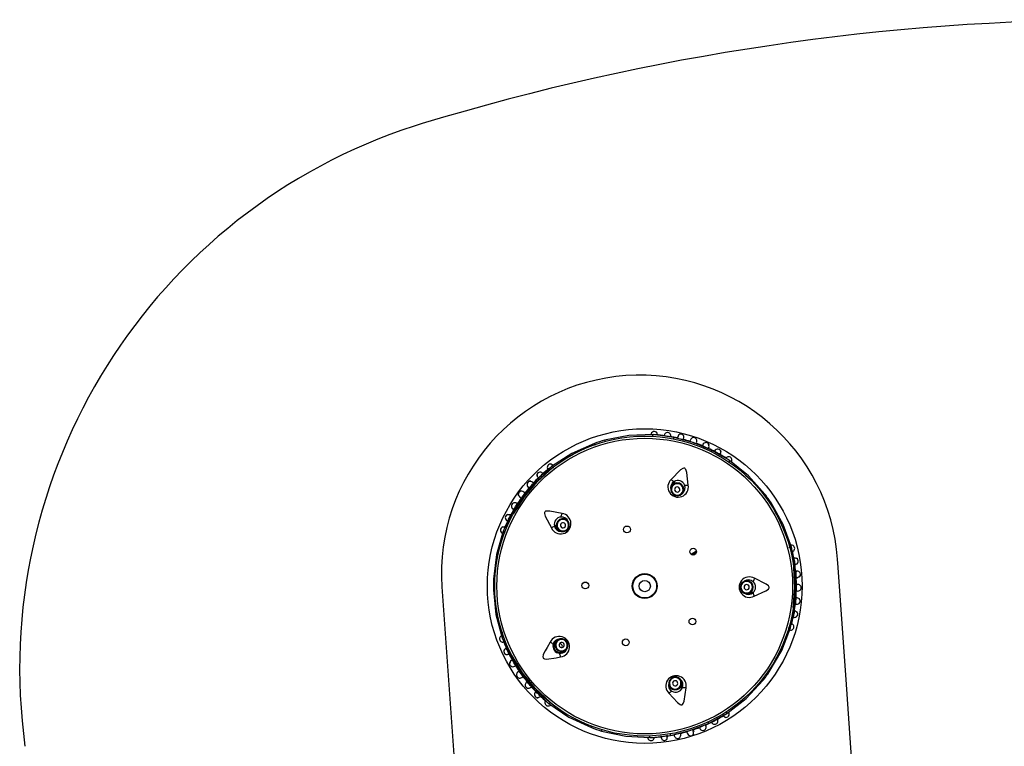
# Model space of a CAD drawing. Header units: millimetres. Extents: x 2845.84 to 2846.96, y 2905.71 to 2908.01.
# Tile 14 of 33: x 2846.19 to 2846.38, y 2906.8 to 2906.94. Entities that reach past the tile are written whole.
import ezdxf

# ---------------------------------------------------------------- set-up
doc = ezdxf.new("R2010")
doc.units = ezdxf.units.MM
doc.layers.add('SANINDUSA', color=3, linetype='Continuous')

msp = doc.modelspace()

# ---------------------------------------------------------------- linework, layer by layer
at = {"layer": 'SANINDUSA', "linetype": 'Continuous'}
for p, q in [((2846.26561740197, 2906.918725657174), (2846.264086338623, 2906.918247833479)), ((2846.300644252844, 2906.857956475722), (2846.300709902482, 2906.857717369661)), ((2846.309531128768, 2906.858955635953), (2846.309534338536, 2906.859033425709)), ((2846.310382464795, 2906.858962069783), (2846.309947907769, 2906.85901871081)), ((2846.313921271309, 2906.858500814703), (2846.310382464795, 2906.858962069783)), ((2846.310774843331, 2906.858951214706), (2846.310786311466, 2906.859097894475)), ((2846.312067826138, 2906.858842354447), (2846.31208093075, 2906.858943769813)), ((2846.313315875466, 2906.858601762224), (2846.313342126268, 2906.858752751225)), ((2846.317614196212, 2906.85750289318), (2846.313921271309, 2906.858500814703)), ((2846.3171093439, 2906.858013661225), (2846.317022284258, 2906.85773522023)), ((2846.321158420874, 2906.856063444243), (2846.317614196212, 2906.85750289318)), ((2846.318226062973, 2906.857329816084), (2846.318325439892, 2906.85760489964)), ((2846.319485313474, 2906.857052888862), (2846.319408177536, 2906.85686539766)), ((2846.31947971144, 2906.857039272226), (2846.319500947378, 2906.857090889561)), ((2846.320571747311, 2906.856356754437), (2846.320674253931, 2906.856577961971)), ((2846.324249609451, 2906.85429314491), (2846.321158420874, 2906.856063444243)), ((2846.321724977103, 2906.855822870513), (2846.321771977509, 2906.855913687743)), ((2846.322813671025, 2906.855192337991), (2846.32281547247, 2906.855169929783)), ((2846.32281547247, 2906.855169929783), (2846.322891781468, 2906.855302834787)), ((2846.324635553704, 2906.854072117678), (2846.324249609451, 2906.85429314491)), ((2846.324533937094, 2906.853740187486), (2846.324496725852, 2906.853629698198)), ((2846.290099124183, 2906.852607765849), (2846.287460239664, 2906.85021492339)), ((2846.28774911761, 2906.85000624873), (2846.290712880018, 2906.852707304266)), ((2846.290428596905, 2906.852906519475), (2846.290099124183, 2906.852607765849)), ((2846.290741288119, 2906.853134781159), (2846.290651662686, 2906.853251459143)), ((2846.290712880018, 2906.852707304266), (2846.290806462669, 2906.852637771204)), ((2846.286999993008, 2906.849747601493), (2846.28682128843, 2906.849913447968)), ((2846.28779226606, 2906.850752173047), (2846.287854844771, 2906.850688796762)), ((2846.288822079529, 2906.851514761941), (2846.288719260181, 2906.851628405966)), ((2846.285349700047, 2906.847817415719), (2846.285118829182, 2906.847996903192)), ((2846.286013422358, 2906.848919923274), (2846.285970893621, 2906.848956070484)), ((2846.286002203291, 2906.848929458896), (2846.286156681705, 2906.848798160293)), ((2846.313490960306, 2906.849176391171), (2846.313401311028, 2906.848910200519)), ((2846.315770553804, 2906.848112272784), (2846.315860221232, 2906.84837851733)), ((2846.28459214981, 2906.846797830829), (2846.284316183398, 2906.846993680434)), ((2846.2830576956, 2906.844756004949), (2846.283009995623, 2906.844783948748)), ((2846.283045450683, 2906.844763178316), (2846.283220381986, 2906.844660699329)), ((2846.283727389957, 2906.845844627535), (2846.283681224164, 2906.84587445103)), ((2846.283886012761, 2906.845742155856), (2846.283715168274, 2906.845852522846)), ((2846.332595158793, 2906.84591697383), (2846.332388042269, 2906.845780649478)), ((2846.282905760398, 2906.84408517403), (2846.281450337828, 2906.841023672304)), ((2846.282008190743, 2906.842427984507), (2846.281915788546, 2906.842471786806)), ((2846.282622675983, 2906.843540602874), (2846.282487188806, 2906.843612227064)), ((2846.293357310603, 2906.842633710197), (2846.293131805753, 2906.842801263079)), ((2846.281450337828, 2906.841023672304), (2846.281185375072, 2906.840466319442)), ((2846.281505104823, 2906.841231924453), (2846.281369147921, 2906.841288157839)), ((2846.291640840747, 2906.840794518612), (2846.29186629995, 2906.840626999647)), ((2846.281116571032, 2906.840050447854), (2846.281043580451, 2906.840077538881)), ((2846.28155174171, 2906.840182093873), (2846.281458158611, 2906.840251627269)), ((2846.317217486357, 2906.836054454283), (2846.318244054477, 2906.836731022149)), ((2846.336016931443, 2906.837411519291), (2846.336133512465, 2906.837410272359)), ((2846.33656200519, 2906.836959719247), (2846.336480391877, 2906.837396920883)), ((2846.337215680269, 2906.833457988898), (2846.33656200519, 2906.836959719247)), ((2846.317325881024, 2906.835984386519), (2846.318268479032, 2906.836605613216)), ((2846.31742212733, 2906.835937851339), (2846.31826921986, 2906.83649613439)), ((2846.33706825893, 2906.835345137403), (2846.336980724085, 2906.835328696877)), ((2846.345470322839, 2906.833509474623), (2846.345360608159, 2906.835081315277)), ((2846.337124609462, 2906.834064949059), (2846.337276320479, 2906.83408664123)), ((2846.328214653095, 2906.830985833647), (2846.32793378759, 2906.830988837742)), ((2846.337501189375, 2906.832827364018), (2846.337299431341, 2906.832807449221)), ((2846.337396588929, 2906.83154128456), (2846.337640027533, 2906.831554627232)), ((2846.337486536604, 2906.832825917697), (2846.337542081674, 2906.832831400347)), ((2846.269406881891, 2906.829770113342), (2846.275732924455, 2906.739936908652)), ((2846.337737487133, 2906.830275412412), (2846.337445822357, 2906.830272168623)), ((2846.3279070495, 2906.828488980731), (2846.328187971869, 2906.828485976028)), ((2846.337598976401, 2906.827715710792), (2846.337355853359, 2906.827734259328)), ((2846.337432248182, 2906.829002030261), (2846.337724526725, 2906.828992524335)), ((2846.33640424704, 2906.822328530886), (2846.337134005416, 2906.825821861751)), ((2846.337231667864, 2906.826470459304), (2846.337433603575, 2906.826446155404)), ((2846.337418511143, 2906.826447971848), (2846.337473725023, 2906.826441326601)), ((2846.336796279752, 2906.823969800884), (2846.336946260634, 2906.823938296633)), ((2846.337297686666, 2906.825146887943), (2846.337088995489, 2906.825181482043)), ((2846.337181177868, 2906.825192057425), (2846.337093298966, 2906.825206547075)), ((2846.335967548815, 2906.821893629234), (2846.335850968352, 2906.821894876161)), ((2846.336314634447, 2906.821899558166), (2846.33640424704, 2906.822328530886)), ((2846.280966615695, 2906.820013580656), (2846.281220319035, 2906.819449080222)), ((2846.281243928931, 2906.820222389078), (2846.280996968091, 2906.821170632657)), ((2846.281243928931, 2906.820222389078), (2846.281338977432, 2906.82028990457)), ((2846.291641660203, 2906.819624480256), (2846.291412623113, 2906.819461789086)), ((2846.281220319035, 2906.819449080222), (2846.282609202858, 2906.816358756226)), ((2846.281793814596, 2906.818055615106), (2846.28165395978, 2906.817992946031)), ((2846.2914766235, 2906.817973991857), (2846.291349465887, 2906.817883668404)), ((2846.293381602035, 2906.819327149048), (2846.293278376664, 2906.819253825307)), ((2846.282200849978, 2906.816840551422), (2846.282280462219, 2906.816880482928)), ((2846.292860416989, 2906.817423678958), (2846.293089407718, 2906.817586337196)), ((2846.282911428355, 2906.815776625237), (2846.282698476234, 2906.815657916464)), ((2846.283393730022, 2906.814582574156), (2846.283346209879, 2906.814553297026)), ((2846.283381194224, 2906.814574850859), (2846.283553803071, 2906.814681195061)), ((2846.284237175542, 2906.813610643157), (2846.283995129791, 2906.813446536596)), ((2846.284738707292, 2906.812401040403), (2846.284972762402, 2906.812575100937)), ((2846.285612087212, 2906.811458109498), (2846.285569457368, 2906.811423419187)), ((2846.285758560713, 2906.81157730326), (2846.285600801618, 2906.811448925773)), ((2846.28644048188, 2906.810484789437), (2846.286399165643, 2906.810448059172)), ((2846.286429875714, 2906.810475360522), (2846.286581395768, 2906.810610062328)), ((2846.290230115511, 2906.807571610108), (2846.287324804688, 2906.810335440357)), ((2846.312994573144, 2906.810882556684), (2846.313078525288, 2906.81061445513)), ((2846.315464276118, 2906.811361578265), (2846.315380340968, 2906.811629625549)), ((2846.33101828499, 2906.811809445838), (2846.330824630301, 2906.811964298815)), ((2846.287031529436, 2906.810132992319), (2846.289618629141, 2906.807684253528)), ((2846.287461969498, 2906.80969548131), (2846.287351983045, 2906.809588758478)), ((2846.288260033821, 2906.808692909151), (2846.288321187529, 2906.808757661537)), ((2846.289618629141, 2906.807684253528), (2846.289941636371, 2906.807378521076)), ((2846.290325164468, 2906.807639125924), (2846.290230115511, 2906.807571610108)), ((2846.320596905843, 2906.803565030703), (2846.323730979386, 2906.805271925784)), ((2846.323407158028, 2906.805050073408), (2846.323484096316, 2906.804924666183)), ((2846.323730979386, 2906.805271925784), (2846.324115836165, 2906.805481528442)), ((2846.323986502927, 2906.805926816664), (2846.32402134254, 2906.8058155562)), ((2846.32441594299, 2906.805777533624), (2846.324459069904, 2906.805712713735)), ((2846.298092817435, 2906.802769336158), (2846.298180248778, 2906.803001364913)), ((2846.318829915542, 2906.802800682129), (2846.318903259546, 2906.802610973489)), ((2846.318898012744, 2906.802624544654), (2846.318917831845, 2906.802573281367)), ((2846.320085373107, 2906.803098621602), (2846.320004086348, 2906.803284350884)), ((2846.320079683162, 2906.803111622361), (2846.3201018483, 2906.803060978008)), ((2846.321146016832, 2906.803839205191), (2846.321213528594, 2906.803701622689)), ((2846.322297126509, 2906.804378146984), (2846.322346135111, 2906.804288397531)), ((2846.309325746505, 2906.800850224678), (2846.309767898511, 2906.800898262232)), ((2846.309767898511, 2906.800898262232), (2846.313309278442, 2906.801283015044)), ((2846.310175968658, 2906.800974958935), (2846.310180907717, 2906.800897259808)), ((2846.313956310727, 2906.801390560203), (2846.313995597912, 2906.80119099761)), ((2846.313992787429, 2906.801205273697), (2846.314003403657, 2906.801151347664)), ((2846.315244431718, 2906.801465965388), (2846.315196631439, 2906.801662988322)), ((2846.315241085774, 2906.801479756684), (2846.315254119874, 2906.801426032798)), ((2846.31642596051, 2906.801982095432), (2846.316507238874, 2906.801701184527)), ((2846.317638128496, 2906.802361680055), (2846.317746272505, 2906.802041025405))]:
    msp.add_line(p, q, dxfattribs=at)
at = {"layer": 'SANINDUSA', "linetype": 'Continuous', "flags": 128}
for points in [[(2846.309947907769, 2906.85901871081), (2846.30530210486, 2906.858861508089), (2846.300644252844, 2906.857956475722)], [(2846.314670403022, 2906.858734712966), (2846.314617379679, 2906.858493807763), (2846.3145669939, 2906.858264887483)], [(2846.315771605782, 2906.858075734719), (2846.315807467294, 2906.8582125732), (2846.31586964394, 2906.858451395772)], [(2846.298676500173, 2906.857340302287), (2846.294334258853, 2906.855427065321), (2846.290428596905, 2906.852906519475)], [(2846.320574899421, 2906.856426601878), (2846.320601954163, 2906.85648546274), (2846.320704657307, 2906.856709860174)], [(2846.322761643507, 2906.855128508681), (2846.322827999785, 2906.855244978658), (2846.322932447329, 2906.855429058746)], [(2846.331401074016, 2906.847598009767), (2846.328239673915, 2906.851136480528), (2846.324635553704, 2906.854072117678)], [(2846.316683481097, 2906.849322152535), (2846.316400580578, 2906.851751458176), (2846.316206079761, 2906.85233525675), (2846.316111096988, 2906.852472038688), (2846.316014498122, 2906.852551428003), (2846.31591526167, 2906.852588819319), (2846.315809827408, 2906.85259357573), (2846.315636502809, 2906.852547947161), (2846.315185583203, 2906.852258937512), (2846.313406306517, 2906.850425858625)], [(2846.287460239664, 2906.85021492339), (2846.284996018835, 2906.847288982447), (2846.282905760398, 2906.84408517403)], [(2846.28319011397, 2906.843871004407), (2846.28525077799, 2906.847099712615), (2846.287747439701, 2906.850004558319)], [(2846.28693453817, 2906.849772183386), (2846.286886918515, 2906.849816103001), (2846.286705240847, 2906.849983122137)], [(2846.314188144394, 2906.847330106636), (2846.314671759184, 2906.847267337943), (2846.315142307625, 2906.847393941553), (2846.315528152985, 2906.847690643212), (2846.315770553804, 2906.848112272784), (2846.315832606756, 2906.848594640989), (2846.31570486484, 2906.849064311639), (2846.315406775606, 2906.849449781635), (2846.314983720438, 2906.849692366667), (2846.314500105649, 2906.84975513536), (2846.314029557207, 2906.849628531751), (2846.313643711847, 2906.849331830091), (2846.313401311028, 2906.848910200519), (2846.313339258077, 2906.848427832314), (2846.313466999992, 2906.847958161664), (2846.313765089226, 2906.847572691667), (2846.314188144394, 2906.847330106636)], [(2846.31473587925, 2906.848956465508), (2846.314542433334, 2906.848981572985), (2846.314354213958, 2906.848930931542), (2846.314199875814, 2906.848812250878), (2846.314102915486, 2906.848643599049), (2846.314078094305, 2906.848450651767), (2846.314129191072, 2906.848262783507), (2846.314248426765, 2906.848108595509), (2846.314417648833, 2906.848011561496), (2846.314611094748, 2906.847986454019), (2846.314799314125, 2906.848037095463), (2846.314953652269, 2906.848155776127), (2846.315050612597, 2906.848324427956), (2846.315075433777, 2906.848517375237), (2846.315024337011, 2906.848705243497), (2846.314905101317, 2906.848859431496), (2846.31473587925, 2906.848956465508)], [(2846.284087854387, 2906.847542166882), (2846.284029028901, 2906.847449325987), (2846.284169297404, 2906.847246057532), (2846.284483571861, 2906.846950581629), (2846.284499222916, 2906.846937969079)], [(2846.292488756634, 2906.843875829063), (2846.290090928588, 2906.844357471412), (2846.289475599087, 2906.844352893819), (2846.289316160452, 2906.844304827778), (2846.289210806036, 2906.844237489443), (2846.289144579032, 2906.844154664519), (2846.289107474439, 2906.844055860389), (2846.289097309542, 2906.843876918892), (2846.289232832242, 2906.843358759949), (2846.290426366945, 2906.841100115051)], [(2846.336480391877, 2906.837396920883), (2846.334895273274, 2906.841766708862), (2846.332595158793, 2906.84591697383)], [(2846.282556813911, 2906.843545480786), (2846.282547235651, 2906.843550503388), (2846.282359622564, 2906.843648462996)], [(2846.293612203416, 2906.840887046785), (2846.293821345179, 2906.841327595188), (2846.293846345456, 2906.841814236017), (2846.293683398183, 2906.842272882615), (2846.293357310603, 2906.842633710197), (2846.292917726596, 2906.842841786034), (2846.292431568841, 2906.842865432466), (2846.291972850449, 2906.842701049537), (2846.291611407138, 2906.84237366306), (2846.291402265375, 2906.841933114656), (2846.291377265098, 2906.841446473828), (2846.291540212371, 2906.840987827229), (2846.29186629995, 2906.840626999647), (2846.292305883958, 2906.84041892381), (2846.292792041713, 2906.840395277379), (2846.293250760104, 2906.840559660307), (2846.293612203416, 2906.840887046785)], [(2846.281185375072, 2906.840466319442), (2846.279899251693, 2906.83599932), (2846.279320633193, 2906.831289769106)], [(2846.292234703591, 2906.841910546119), (2846.292151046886, 2906.841734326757), (2846.292141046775, 2906.841539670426), (2846.292206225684, 2906.841356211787), (2846.292336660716, 2906.841211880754), (2846.292512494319, 2906.841128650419), (2846.292706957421, 2906.841119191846), (2846.292890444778, 2906.841184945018), (2846.293035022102, 2906.841315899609), (2846.293118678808, 2906.84149211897), (2846.293128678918, 2906.841686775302), (2846.293063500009, 2906.841870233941), (2846.292933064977, 2906.842014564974), (2846.292757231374, 2906.842097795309), (2846.292562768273, 2906.842107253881), (2846.292379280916, 2906.84204150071), (2846.292234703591, 2906.841910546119)], [(2846.336859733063, 2906.833464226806), (2846.337090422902, 2906.829640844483), (2846.336778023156, 2906.825823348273)], [(2846.337134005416, 2906.825821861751), (2846.337407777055, 2906.829637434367), (2846.337215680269, 2906.833457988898)], [(2846.351795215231, 2906.744024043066), (2846.350204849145, 2906.766316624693), (2846.348620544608, 2906.788661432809), (2846.347041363, 2906.811072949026), (2846.345470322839, 2906.833509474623)], [(2846.326674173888, 2906.829752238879), (2846.326763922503, 2906.82927289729), (2846.327029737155, 2906.828864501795), (2846.327431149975, 2906.828589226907), (2846.3279070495, 2906.828488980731), (2846.328384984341, 2906.82857902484), (2846.328792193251, 2906.828845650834), (2846.329066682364, 2906.829248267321), (2846.329166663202, 2906.829725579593), (2846.329076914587, 2906.830204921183), (2846.328811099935, 2906.830613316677), (2846.328409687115, 2906.830888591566), (2846.32793378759, 2906.830988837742), (2846.327455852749, 2906.830898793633), (2846.32704864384, 2906.83063216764), (2846.326774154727, 2906.830229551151), (2846.326674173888, 2906.829752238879)], [(2846.329339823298, 2906.827994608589), (2846.331562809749, 2906.829014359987), (2846.332057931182, 2906.829379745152), (2846.332158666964, 2906.829512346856), (2846.332204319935, 2906.829628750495), (2846.332209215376, 2906.829734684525), (2846.332181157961, 2906.829836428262), (2846.332084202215, 2906.829987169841), (2846.331669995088, 2906.830326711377), (2846.329376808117, 2906.831452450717)], [(2846.279298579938, 2906.829227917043), (2846.27977633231, 2906.824507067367), (2846.280966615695, 2906.820013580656)], [(2846.328390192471, 2906.829733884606), (2846.328354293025, 2906.829925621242), (2846.328247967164, 2906.83008897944), (2846.328087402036, 2906.830199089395), (2846.327897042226, 2906.830239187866), (2846.32770586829, 2906.830203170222), (2846.327542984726, 2906.830096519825), (2846.327433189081, 2906.829935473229), (2846.327393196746, 2906.82974454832), (2846.327429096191, 2906.829552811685), (2846.327535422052, 2906.829389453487), (2846.32769598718, 2906.829279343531), (2846.32788634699, 2906.829239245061), (2846.328077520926, 2906.829275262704), (2846.32824040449, 2906.829381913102), (2846.328350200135, 2906.829542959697), (2846.328390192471, 2906.829733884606)], [(2846.332248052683, 2906.813464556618), (2846.334636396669, 2906.817564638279), (2846.336314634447, 2906.821899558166)], [(2846.293381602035, 2906.819327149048), (2846.293027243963, 2906.819662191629), (2846.292572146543, 2906.819836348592), (2846.29208559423, 2906.819823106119), (2846.291641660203, 2906.819624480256), (2846.291307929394, 2906.819270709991), (2846.291135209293, 2906.818815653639), (2846.29114979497, 2906.818328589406), (2846.291349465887, 2906.817883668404)], [(2846.290191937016, 2906.81918227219), (2846.289582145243, 2906.818174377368), (2846.289208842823, 2906.817499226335), (2846.288988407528, 2906.817040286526), (2846.288867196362, 2906.816721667), (2846.288800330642, 2906.816377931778), (2846.28881366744, 2906.816239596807), (2846.288867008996, 2906.816120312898), (2846.288951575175, 2906.816037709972), (2846.289095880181, 2906.815970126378), (2846.289511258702, 2906.815921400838), (2846.291339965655, 2906.816178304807), (2846.29219448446, 2906.81636308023)], [(2846.291349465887, 2906.817883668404), (2846.291703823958, 2906.817548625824), (2846.292158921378, 2906.817374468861), (2846.292645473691, 2906.817387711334), (2846.293089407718, 2906.817586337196), (2846.293423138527, 2906.817940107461), (2846.293595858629, 2906.818395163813), (2846.293581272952, 2906.818882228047), (2846.293381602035, 2906.819327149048)], [(2846.291982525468, 2906.818333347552), (2846.292124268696, 2906.81819933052), (2846.292306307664, 2906.818129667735), (2846.29250092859, 2906.818134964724), (2846.2926785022, 2906.818214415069), (2846.292811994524, 2906.818355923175), (2846.292881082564, 2906.818537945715), (2846.292875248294, 2906.818732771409), (2846.292795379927, 2906.818910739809), (2846.292653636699, 2906.819044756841), (2846.292471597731, 2906.819114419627), (2846.292276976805, 2906.819109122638), (2846.292099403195, 2906.819029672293), (2846.291965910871, 2906.818888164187), (2846.29189682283, 2906.818706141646), (2846.291902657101, 2906.818511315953), (2846.291982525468, 2906.818333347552)], [(2846.282609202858, 2906.816358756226), (2846.28463045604, 2906.813110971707), (2846.287031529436, 2906.810132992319)], [(2846.287323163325, 2906.810337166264), (2846.284889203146, 2906.813294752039), (2846.282898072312, 2906.816566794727)], [(2846.282867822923, 2906.815721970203), (2846.282811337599, 2906.815690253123), (2846.282596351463, 2906.815569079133)], [(2846.313815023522, 2906.812445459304), (2846.313386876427, 2906.812211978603), (2846.313080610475, 2906.811832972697), (2846.312942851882, 2906.8113661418), (2846.312994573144, 2906.810882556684), (2846.313227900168, 2906.810455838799), (2846.31360731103, 2906.810150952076), (2846.314075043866, 2906.810014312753), (2846.31455989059, 2906.810066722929), (2846.314988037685, 2906.810300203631), (2846.315294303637, 2906.810679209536), (2846.31543206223, 2906.811146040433), (2846.315380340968, 2906.811629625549), (2846.315147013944, 2906.812056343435), (2846.314767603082, 2906.812361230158), (2846.314299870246, 2906.812497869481), (2846.313815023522, 2906.812445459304)], [(2846.31296714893, 2906.809367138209), (2846.314623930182, 2906.807568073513), (2846.315124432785, 2906.807210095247), (2846.315281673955, 2906.807155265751), (2846.315406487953, 2906.807147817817), (2846.315508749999, 2906.807175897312), (2846.315596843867, 2906.807234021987), (2846.315710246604, 2906.80737281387), (2846.315905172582, 2906.807871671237), (2846.316267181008, 2906.810400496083)], [(2846.314327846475, 2906.810807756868), (2846.314499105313, 2906.810901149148), (2846.314621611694, 2906.81105275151), (2846.314676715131, 2906.811239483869), (2846.314656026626, 2906.811432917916), (2846.314562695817, 2906.81160360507), (2846.314410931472, 2906.811725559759), (2846.314223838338, 2906.811780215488), (2846.314029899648, 2906.811759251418), (2846.31385864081, 2906.811665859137), (2846.313736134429, 2906.811514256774), (2846.313681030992, 2906.811327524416), (2846.313701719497, 2906.81113409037), (2846.313795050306, 2906.810963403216), (2846.313946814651, 2906.810841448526), (2846.314133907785, 2906.810786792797), (2846.314327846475, 2906.810807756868)], [(2846.324115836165, 2906.805481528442), (2846.327781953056, 2906.808339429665), (2846.33101828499, 2906.811809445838)], [(2846.289941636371, 2906.807378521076), (2846.293792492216, 2906.804775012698), (2846.298092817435, 2906.802769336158)], [(2846.313309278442, 2906.801283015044), (2846.317022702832, 2906.802201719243), (2846.320596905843, 2906.803565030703)], [(2846.300046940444, 2906.802111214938), (2846.304684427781, 2906.801106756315), (2846.309325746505, 2906.800850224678)], [(2846.311454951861, 2906.801166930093), (2846.311477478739, 2906.80096381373), (2846.311501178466, 2906.800753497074)], [(2846.31271775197, 2906.800917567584), (2846.312686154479, 2906.80112681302), (2846.312655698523, 2906.801328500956)], [(2846.317608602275, 2906.801463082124), (2846.317710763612, 2906.801503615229), (2846.317716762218, 2906.801750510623), (2846.317636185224, 2906.802174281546), (2846.317630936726, 2906.80219368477)]]:
    msp.add_lwpolyline(points, dxfattribs=at)
at = {"layer": 'SANINDUSA', "linetype": 'Continuous'}
for centre, radius in [((2846.308334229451, 2906.82994840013), 0.03020728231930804), ((2846.308334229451, 2906.82994840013), 0.02879663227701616), ((2846.308334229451, 2906.82994840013), 0.02837947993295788), ((2846.304927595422, 2906.840827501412), 0.0006500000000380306), ((2846.317628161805, 2906.836550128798), 0.0006499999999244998), ((2846.308334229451, 2906.82994840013), 0.002400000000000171), ((2846.308334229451, 2906.82994840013), 0.002280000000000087), ((2846.308334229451, 2906.82994840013), 0.001080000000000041), ((2846.29693488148, 2906.830070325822), 0.000649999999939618), ((2846.31748482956, 2906.823149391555), 0.000650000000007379), ((2846.304695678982, 2906.819144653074), 0.0006499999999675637)]:
    msp.add_circle(centre, radius, dxfattribs=at)
for centre, radius, start, end in [((2846.399891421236, 2906.477046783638), 0.4616381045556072, 73.09029575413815, 106.9097042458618), ((2846.297986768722, 2906.814007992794), 0.109613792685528, 108.0153376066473, 187.7738726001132), ((2846.307387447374, 2906.832372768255), 0.03806963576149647, 4.079879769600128, 183.9201202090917), ((2846.310174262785, 2906.85898723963), 0.0006416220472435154, 33.2146493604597, 179.4963291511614), ((2846.310215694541, 2906.859040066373), 0.0005383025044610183, 348.6854368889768, 53.56326598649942), ((2846.312703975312, 2906.858798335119), 0.0006366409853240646, 351.2185771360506, 171.6422753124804), ((2846.308334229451, 2906.82994840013), 0.02904641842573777, 105.352961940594, 109.4264890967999), ((2846.310182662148, 2906.858747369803), 0.0003587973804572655, 130.8651687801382, 188.7263501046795), ((2846.310230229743, 2906.857144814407), 0.001855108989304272, 74.41306614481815, 90.18940555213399), ((2846.308334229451, 2906.82994840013), 0.02911556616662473, 82.33023383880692, 85.82280124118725), ((2846.322879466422, 2906.925957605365), 0.06799513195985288, 260.9817149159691, 261.7826468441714), ((2846.308334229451, 2906.82994840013), 0.02911556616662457, 77.5175805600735, 80.45606032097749), ((2846.314470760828, 2906.858132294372), 0.000661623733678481, 146.1518457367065, 172.4967241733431), ((2846.3160049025, 2906.858145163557), 0.001403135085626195, 139.8050051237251, 170.5364292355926), ((2846.317786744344, 2906.869025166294), 0.01111198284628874, 253.4651912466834, 259.4332440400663), ((2846.315246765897, 2906.858493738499), 0.0006407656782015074, 21.41546105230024, 130.2299658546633), ((2846.308334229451, 2906.82994840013), 0.02911556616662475, 72.57834507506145, 75.24375905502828), ((2846.314362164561, 2906.858539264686), 0.001457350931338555, 342.6113450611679, 11.48130871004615), ((2846.320021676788, 2906.864651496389), 0.007538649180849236, 246.5549921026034, 256.2203959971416), ((2846.317720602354, 2906.857818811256), 0.0006416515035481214, 341.2260710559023, 161.6351755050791), ((2846.320095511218, 2906.856828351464), 0.0006506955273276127, 14.07024401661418, 160.7483148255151), ((2846.306145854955, 2906.859783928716), 0.007858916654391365, 198.1156957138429, 200.7271661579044), ((2846.308334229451, 2906.82994840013), 0.02911556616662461, 67.52043191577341, 70.19742086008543), ((2846.32443242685, 2906.866798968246), 0.01112159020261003, 243.468040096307, 249.4319817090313), ((2846.308334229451, 2906.82994840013), 0.02911556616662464, 62.32554408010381, 65.24024394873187), ((2846.320003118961, 2906.856818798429), 0.0006802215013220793, 320.6771109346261, 29.50253893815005), ((2846.320420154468, 2906.856113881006), 0.0007399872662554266, 328.2188480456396, 356.0917491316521), ((2846.322335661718, 2906.855597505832), 0.0006467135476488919, 8.753596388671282, 155.4391294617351), ((2846.303083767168, 2906.820924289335), 0.03954824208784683, 60.14872939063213, 61.66139952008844), ((2846.322349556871, 2906.855608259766), 0.0005800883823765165, 318.3326613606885, 28.40456695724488), ((2846.308334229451, 2906.82994840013), 0.0291155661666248, 57.349664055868, 60.56459293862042), ((2846.324424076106, 2906.854153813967), 0.0006341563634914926, 326.209925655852, 146.6503583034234), ((2846.324289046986, 2906.853999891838), 0.0003539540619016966, 315.4094621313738, 11.77414307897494), ((2846.288254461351, 2906.851179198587), 0.0006467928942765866, 39.37980603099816, 185.2205487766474), ((2846.308334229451, 2906.82994840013), 0.02911556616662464, 129.05832724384, 132.4624819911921), ((2846.29027086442, 2906.852759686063), 0.0006416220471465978, 75.21464943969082, 221.4963305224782), ((2846.290266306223, 2906.852826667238), 0.0005383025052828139, 30.68543698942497, 95.56326598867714), ((2846.291452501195, 2906.851594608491), 0.001664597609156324, 116.1048315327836, 131.2934034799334), ((2846.290390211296, 2906.852554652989), 0.0003539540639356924, 27.40946228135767, 83.77414286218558), ((2846.28640431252, 2906.84944040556), 0.0006506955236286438, 86.07023034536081, 232.7483146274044), ((2846.286384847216, 2906.849349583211), 0.000680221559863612, 32.67711485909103, 101.5025248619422), ((2846.308334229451, 2906.82994840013), 0.02911556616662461, 134.3330420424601, 137.2463398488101), ((2846.287219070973, 2906.849598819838), 0.0006616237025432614, 42.27766792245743, 68.62254778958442), ((2846.28823944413, 2906.851187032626), 0.0005797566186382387, 165.5955592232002, 236.7133391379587), ((2846.24166151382, 2906.90048561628), 0.06795093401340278, 312.9831993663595, 313.7835962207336), ((2846.31474637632, 2906.848987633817), 0.001965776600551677, 132.9766258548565, 9.797777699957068), ((2846.314671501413, 2906.848808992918), 0.001385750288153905, 119.3508911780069, 198.4295331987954), ((2846.31527842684, 2906.852483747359), 0.002782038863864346, 227.7063117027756, 242.4638238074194), ((2846.314591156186, 2906.848875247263), 0.001127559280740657, 111.4531543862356, 164.7921557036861), ((2846.314682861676, 2906.848799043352), 0.001400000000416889, 23.21785083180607, 119.5565486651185), ((2846.284684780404, 2906.847507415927), 0.000653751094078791, 49.1270244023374, 194.7991371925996), ((2846.308334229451, 2906.82994840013), 0.02911556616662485, 139.5179772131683, 142.1617539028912), ((2846.278273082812, 2906.85663640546), 0.01110674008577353, 315.4641060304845, 321.4336855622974), ((2846.314578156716, 2906.848498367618), 0.001105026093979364, 71.2180824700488, 251.5563103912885), ((2846.314584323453, 2906.848496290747), 0.001105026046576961, 251.2189169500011, 71.5554759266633), ((2846.314738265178, 2906.848802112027), 0.001348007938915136, 307.4128355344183, 24.02636729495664), ((2846.316437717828, 2906.852093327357), 0.00278205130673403, 260.3106027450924, 275.0680505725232), ((2846.308334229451, 2906.82994840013), 0.02911556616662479, 144.5750471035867, 147.250806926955), ((2846.278900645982, 2906.851817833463), 0.007589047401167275, 318.587161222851, 328.188226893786), ((2846.336033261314, 2906.841249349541), 0.007858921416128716, 126.1156965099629, 128.7271653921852), ((2846.308334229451, 2906.82994840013), 0.02904641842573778, 33.35296192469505, 37.42217232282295), ((2846.308334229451, 2906.82994840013), 0.0291155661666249, 149.5236736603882, 152.4488750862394), ((2846.283387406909, 2906.845303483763), 0.0006391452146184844, 58.22258935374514, 238.6384726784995), ((2846.274097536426, 2906.851009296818), 0.01110413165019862, 325.4645148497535, 331.4334059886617), ((2846.308334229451, 2906.82994840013), 0.02911556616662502, 154.3216884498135, 157.6106066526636), ((2846.282212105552, 2906.843046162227), 0.0006467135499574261, 100.7536061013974, 247.43912962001), ((2846.28220087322, 2906.843059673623), 0.0005800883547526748, 50.33265872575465, 120.4045773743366), ((2846.222211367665, 2906.873109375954), 0.06722323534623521, 332.9733600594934, 333.7840899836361), ((2846.283426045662, 2906.844493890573), 0.0006616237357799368, 218.151845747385, 244.4967246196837), ((2846.292208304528, 2906.841930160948), 0.00196577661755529, 204.9766154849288, 81.79777736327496), ((2846.292368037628, 2906.841811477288), 0.001400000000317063, 95.21786230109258, 191.5565305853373), ((2846.292625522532, 2906.841624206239), 0.001105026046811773, 323.2189124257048, 143.5554804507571), ((2846.289777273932, 2906.844498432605), 0.002782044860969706, 332.3105747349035, 347.068058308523), ((2846.292378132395, 2906.841849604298), 0.001363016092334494, 19.41378620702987, 95.78621246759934), ((2846.281285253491, 2906.840671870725), 0.0006416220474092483, 105.2146492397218, 251.4963304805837), ((2846.281247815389, 2906.840727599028), 0.000538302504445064, 60.68543693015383, 125.5632658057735), ((2846.308334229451, 2906.82994840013), 0.02911556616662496, 158.4243945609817, 159.5774686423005), ((2846.281515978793, 2906.840605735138), 0.0003587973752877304, 202.8651684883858, 260.7263497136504), ((2846.283086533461, 2906.840169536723), 0.00187675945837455, 152.530054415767, 160.7729989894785), ((2846.289047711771, 2906.843516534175), 0.002782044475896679, 299.7063336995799, 314.4638191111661), ((2846.292336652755, 2906.841795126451), 0.001366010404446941, 191.1483338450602, 269.9031643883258), ((2846.292267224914, 2906.841747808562), 0.001127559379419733, 183.4531467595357, 236.7921548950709), ((2846.292621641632, 2906.841618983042), 0.001105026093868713, 143.2180825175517, 323.5563103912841), ((2846.336298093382, 2906.837093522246), 0.0003539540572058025, 59.00024934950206, 115.3649315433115), ((2846.336487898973, 2906.837170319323), 0.000634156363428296, 284.2099256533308, 104.6503583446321), ((2846.308334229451, 2906.82994840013), 0.02911556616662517, 14.38212421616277, 15.5365219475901), ((2846.308334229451, 2906.82994840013), 0.02911556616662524, 10.33209250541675, 13.58011645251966), ((2846.337189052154, 2906.834330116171), 0.0009647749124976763, 65.90059915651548, 104.0485383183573), ((2846.403615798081, 2906.845699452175), 0.06746508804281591, 188.9805203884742, 189.7856217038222), ((2846.33716382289, 2906.8347231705), 0.0006467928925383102, 275.3798061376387, 61.22055633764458), ((2846.337034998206, 2906.832821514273), 0.0006616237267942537, 74.15184560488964, 100.4967246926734), ((2846.308334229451, 2906.82994840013), 0.0291155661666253, 5.522059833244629, 8.466777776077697), ((2846.308334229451, 2906.82994840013), 0.02904641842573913, 177.3529619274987, 181.4229224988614), ((2846.328423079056, 2906.829733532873), 0.001965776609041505, 60.9766149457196, 297.7977691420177), ((2846.328236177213, 2906.829761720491), 0.001372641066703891, 47.19472946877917, 126.1398296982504), ((2846.331912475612, 2906.830307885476), 0.002782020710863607, 155.7062417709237, 170.4638501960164), ((2846.348430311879, 2906.833035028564), 0.01112291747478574, 181.4687025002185, 187.4316659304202), ((2846.308334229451, 2906.82994840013), 0.02911556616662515, 0.5709640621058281, 3.241009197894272), ((2846.337537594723, 2906.832260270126), 0.0006802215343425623, 258.6771131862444, 327.5025307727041), ((2846.337589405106, 2906.832183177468), 0.0006506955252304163, 312.0702359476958, 98.74831471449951), ((2846.327905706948, 2906.829735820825), 0.001105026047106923, 179.2189119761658, 359.5554804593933), ((2846.327905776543, 2906.829742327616), 0.001105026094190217, 359.2180825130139, 179.5563101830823), ((2846.328224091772, 2906.829735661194), 0.001400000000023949, 311.2178625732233, 47.55654769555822), ((2846.345001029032, 2906.829556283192), 0.007589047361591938, 174.5871612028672, 184.1882269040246), ((2846.337741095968, 2906.829633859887), 0.0006416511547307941, 269.2263325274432, 89.63493483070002), ((2846.328244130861, 2906.829683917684), 0.00134800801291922, 235.4128361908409, 312.0263776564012), ((2846.328252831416, 2906.829679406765), 0.001181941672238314, 266.9198170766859, 314.1670823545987), ((2846.331899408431, 2906.829084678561), 0.002782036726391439, 188.3105422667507, 203.0680685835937), ((2846.348355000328, 2906.826025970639), 0.01112073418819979, 171.469084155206, 177.4314118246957), ((2846.337366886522, 2906.826473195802), 0.001206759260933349, 54.42878362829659, 90.32424434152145), ((2846.308334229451, 2906.82994840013), 0.0291155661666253, 355.526259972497, 358.1684846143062), ((2846.337535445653, 2906.827088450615), 0.0006507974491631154, 260.0657756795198, 45.90579056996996), ((2846.336966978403, 2906.826462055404), 0.0006616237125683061, 258.2776678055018, 284.6225476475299), ((2846.308334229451, 2906.82994840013), 0.02911556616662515, 350.3207602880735, 353.2460435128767), ((2846.308334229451, 2906.82994840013), 0.02911556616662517, 345.1893355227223, 348.4497094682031), ((2846.402830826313, 2906.812232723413), 0.06703326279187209, 168.9720142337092, 169.7847737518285), ((2846.337058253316, 2906.824574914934), 0.000646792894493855, 255.3798058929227, 41.22054632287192), ((2846.336947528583, 2906.824196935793), 0.0009647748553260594, 45.90059275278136, 84.04853906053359), ((2846.336135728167, 2906.822210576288), 0.0003588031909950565, 242.0485564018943, 299.9087110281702), ((2846.336326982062, 2906.822125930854), 0.0006341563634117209, 254.2099256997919, 74.65035830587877), ((2846.281089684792, 2906.819823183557), 0.0006341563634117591, 110.2099257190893, 290.6503582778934), ((2846.28129416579, 2906.819867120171), 0.0003588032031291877, 98.04855752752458, 155.9087100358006), ((2846.291956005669, 2906.81831450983), 0.001965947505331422, 276.9674099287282, 153.8069828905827), ((2846.292071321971, 2906.818459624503), 0.00134800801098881, 91.41283616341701, 168.0263775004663), ((2846.292375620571, 2906.818616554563), 0.001105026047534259, 35.21891243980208, 215.5554805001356), ((2846.308334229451, 2906.82994840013), 0.02911556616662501, 201.1672757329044, 204.4657081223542), ((2846.281937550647, 2906.817412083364), 0.0006467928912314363, 111.3798061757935, 257.2205614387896), ((2846.220883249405, 2906.788448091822), 0.06768888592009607, 24.98202049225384, 25.78480221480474), ((2846.288761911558, 2906.816795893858), 0.002782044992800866, 44.31057524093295, 59.06805821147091), ((2846.292117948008, 2906.818429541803), 0.001400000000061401, 167.217862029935, 263.5565304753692), ((2846.292105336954, 2906.818420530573), 0.001237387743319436, 123.6716950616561, 307.2174364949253), ((2846.292379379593, 2906.8186112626), 0.001105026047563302, 215.218912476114, 35.5554804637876), ((2846.292044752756, 2906.818384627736), 0.0004750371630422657, 34.69114680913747, 102.0523051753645), ((2846.292127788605, 2906.818404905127), 0.001376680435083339, 263.0344888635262, 10.38948184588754), ((2846.292037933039, 2906.818371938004), 0.000487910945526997, 331.0136268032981, 35.4606289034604), ((2846.281804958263, 2906.817782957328), 0.0009647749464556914, 261.9006024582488, 300.0485378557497), ((2846.308334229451, 2906.82994840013), 0.02911556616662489, 206.3329668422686, 209.2428835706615), ((2846.283120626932, 2906.815939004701), 0.0006616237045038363, 114.2776678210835, 140.6225476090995), ((2846.289470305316, 2906.81579861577), 0.002782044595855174, 11.70633416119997, 26.46381894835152), ((2846.283019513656, 2906.815115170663), 0.0006506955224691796, 158.0702254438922, 304.7483144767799), ((2846.283099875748, 2906.815068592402), 0.0006802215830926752, 104.6771162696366, 173.5025195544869), ((2846.273657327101, 2906.809602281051), 0.0111133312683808, 27.46551348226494, 33.4331077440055), ((2846.308334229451, 2906.82994840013), 0.02911556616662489, 211.5176286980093, 214.1640186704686), ((2846.28435869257, 2906.812917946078), 0.0006416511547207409, 125.2263325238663, 305.6349348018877), ((2846.278439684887, 2906.808713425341), 0.00758904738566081, 30.58716120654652, 40.18822688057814), ((2846.308334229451, 2906.82994840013), 0.0291155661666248, 216.5769906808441, 219.2501954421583), ((2846.314337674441, 2906.810776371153), 0.001965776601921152, 348.9766250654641, 225.7977776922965), ((2846.314179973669, 2906.811269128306), 0.001105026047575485, 107.2189124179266, 287.5554804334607), ((2846.314186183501, 2906.811271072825), 0.00110502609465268, 287.21808249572, 107.5563103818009), ((2846.314318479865, 2906.810963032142), 0.001362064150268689, 334.9797955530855, 54.12170711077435), ((2846.308334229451, 2906.82994840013), 0.02904641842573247, 321.352961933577, 325.4177636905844), ((2846.327554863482, 2906.806971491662), 0.008011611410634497, 54.1405861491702, 56.70227572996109), ((2846.286021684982, 2906.810967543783), 0.000639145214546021, 130.2225893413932, 310.6384726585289), ((2846.277727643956, 2906.803898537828), 0.01109972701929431, 37.46284646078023, 43.43417486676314), ((2846.308334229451, 2906.82994840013), 0.02911556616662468, 221.5210663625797, 224.4493832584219), ((2846.286803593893, 2906.810754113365), 0.0006616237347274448, 290.1518457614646, 316.4967242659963), ((2846.314223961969, 2906.810925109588), 0.001337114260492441, 163.2035192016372, 240.3121318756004), ((2846.314278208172, 2906.810966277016), 0.001400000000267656, 239.2178605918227, 335.5565304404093), ((2846.314397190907, 2906.810958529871), 0.001127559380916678, 327.4531467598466, 20.79215485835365), ((2846.31596220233, 2906.807635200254), 0.002782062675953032, 83.7064035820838, 98.46379261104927), ((2846.287817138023, 2906.809139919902), 0.0006467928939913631, 131.3798059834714, 277.2205497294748), ((2846.240439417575, 2906.761140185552), 0.06755618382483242, 44.97624956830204, 45.7831381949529), ((2846.287809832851, 2906.809124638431), 0.0005797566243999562, 257.5955604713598, 328.7133386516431), ((2846.308334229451, 2906.82994840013), 0.02911556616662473, 226.3241866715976, 229.7191918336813), ((2846.314794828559, 2906.807269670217), 0.002782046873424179, 116.3105835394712, 131.0680557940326), ((2846.289802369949, 2906.807557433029), 0.0006341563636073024, 140.2099256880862, 320.6503582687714), ((2846.289910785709, 2906.807731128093), 0.0003539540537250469, 275.0002491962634, 331.3649316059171), ((2846.308334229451, 2906.82994840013), 0.02911556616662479, 298.3205261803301, 301.426220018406), ((2846.323911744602, 2906.805306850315), 0.000538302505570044, 204.6854369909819, 269.5632659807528), ((2846.322706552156, 2906.807017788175), 0.002057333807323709, 290.6777313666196, 306.84070211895), ((2846.323914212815, 2906.805373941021), 0.0006416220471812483, 249.2146494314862, 35.49633050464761), ((2846.308334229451, 2906.82994840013), 0.02911556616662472, 302.28973216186, 303.5363574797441), ((2846.323766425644, 2906.805563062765), 0.0003587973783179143, 346.8651685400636, 44.72634951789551), ((2846.308334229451, 2906.82994840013), 0.02904641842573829, 249.3529619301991, 253.4236705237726), ((2846.308334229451, 2906.82994840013), 0.02911556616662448, 288.5707712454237, 291.247877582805), ((2846.323658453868, 2906.792773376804), 0.01111783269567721, 109.4684947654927, 115.4316505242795), ((2846.319491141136, 2906.802862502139), 0.0006391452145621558, 202.2225893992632, 22.63847264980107), ((2846.308334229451, 2906.82994840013), 0.02911556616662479, 293.5267571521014, 298.3205261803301), ((2846.31993574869, 2906.803540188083), 0.0006616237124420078, 2.151845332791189, 28.49672474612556), ((2846.318681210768, 2906.810276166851), 0.006892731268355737, 290.9525684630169, 300.2018133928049), ((2846.321756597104, 2906.804039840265), 0.0006366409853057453, 207.2185771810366, 27.64227530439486), ((2846.292567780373, 2906.804524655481), 0.007858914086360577, 342.1156953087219, 344.7271666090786), ((2846.309544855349, 2906.800908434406), 0.0006341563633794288, 182.2099256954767, 2.650358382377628), ((2846.309563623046, 2906.80111232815), 0.0003539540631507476, 171.4094622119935, 227.774142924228), ((2846.308334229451, 2906.82994840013), 0.02911556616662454, 272.9510354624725, 276.4539196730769), ((2846.312656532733, 2906.801108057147), 0.001159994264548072, 184.9274636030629, 215.4951683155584), ((2846.320806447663, 2906.733715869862), 0.06792778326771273, 96.98056172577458, 97.7825799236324), ((2846.308334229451, 2906.82994840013), 0.02911556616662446, 278.3287801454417, 281.2508153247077), ((2846.311541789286, 2906.800960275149), 0.001125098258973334, 337.7435821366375, 10.19825240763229), ((2846.313866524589, 2906.801639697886), 0.000661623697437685, 186.2776678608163, 212.6225478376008), ((2846.314618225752, 2906.80133662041), 0.0006391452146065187, 192.2225893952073, 12.63847271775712), ((2846.316966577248, 2906.790692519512), 0.0111020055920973, 99.46380667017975, 105.4337259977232), ((2846.308334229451, 2906.82994840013), 0.02911556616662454, 283.5227882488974, 286.1597295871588), ((2846.319291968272, 2906.794955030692), 0.00758904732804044, 102.5871611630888, 112.1882269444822), ((2846.317146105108, 2906.801842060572), 0.0006537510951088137, 193.1270242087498, 338.7991341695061), ((2846.312094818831, 2906.800943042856), 0.0006380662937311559, 222.4140572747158, 331.2362351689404)]:
    msp.add_arc(centre, radius, start, end, dxfattribs=at)

doc.saveas('drawing.dxf')
